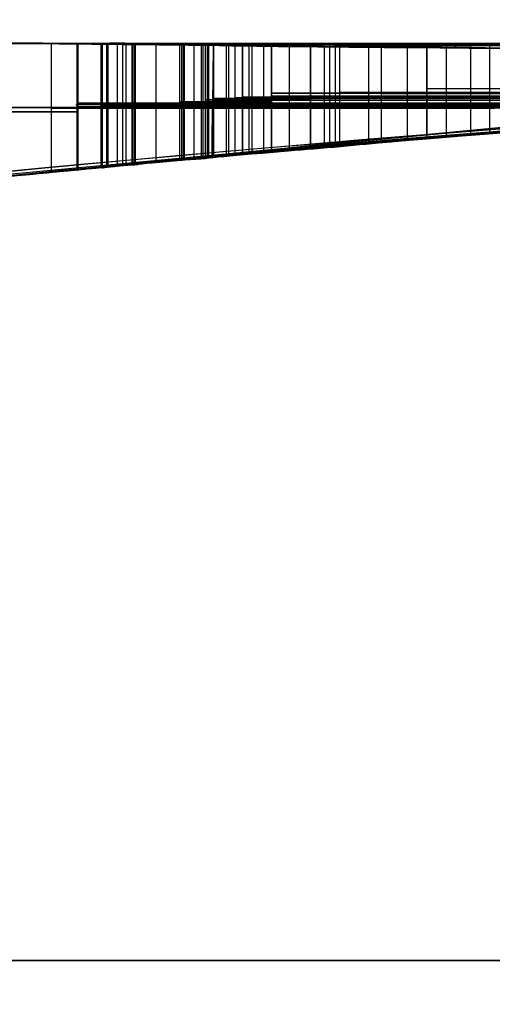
# Model space of a CAD drawing. Header units: millimetres. Extents: x -70 to 70, y -74 to 66.
# Tile 14 of 66: x -15.364 to -15.125, y 9.514 to 10.012. Entities that reach past the tile are written whole.
import ezdxf

# ---------------------------------------------------------------- set-up
doc = ezdxf.new("R2010")
doc.units = ezdxf.units.MM
doc.header["$MEASUREMENT"] = 0
doc.layers.add('Predefinito', color=7, linetype='Continuous', true_color=0x000000)

msp = doc.modelspace()

# ---------------------------------------------------------------- linework, layer by layer
at = {"layer": 'Predefinito', "color": 9, "true_color": 0xc4c4c4}
for p, q in [((-15.16146, 10, 70.90091), (-15.33301, 10, 70.90091)), ((-15.11905, 10, 57.84332), (-15.32066, 10, 57.84332)), ((-15.10755, 10, 69.30845), (-15.30964, 10, 69.30845)), ((-12.75232, 10, 59.35874), (-15.26558, 10, 59.35874)), ((-12.7474, 10, 62.14909), (-15.26547, 10, 62.14909)), ((-12.71722, 10, 68.29885), (-15.26102, 10, 68.29885)), ((-14.84801, 10, 64.05834), (-15.17718, 10, 64.05834))]:
    msp.add_line(p, q, dxfattribs=at)
for centre, radius, end in [((0, -4, 2), 70, 180), ((0, -4, 4), 70, 180), ((0, -4, 3), 70, 270), ((0, -4), 65, 180), ((0, -4, 2), 65, 180), ((0, -4, 1), 65, 270), ((0, -4, 2), 25, 180), ((0, -4), 25, 180), ((0, -4, 1), 25, 270), ((-14, -4, 455.5), 14, 180), ((-14, -4, 215.5), 14, 180), ((-14, -4, 6), 14, 270), ((-14, -4, 335.5), 14, 270), ((-14, -4, 110.75), 14, 270)]:
    msp.add_arc(centre, radius, 90, end, dxfattribs=at)
at = {"layer": 'Predefinito', "color": 9, "true_color": 0xc4c4c4, "extrusion": (0, 1, 0)}
for centre, start, end in [((14, 31.24561, 9.53643), 251.538211, 288.461588), ((14, 25.55439, 9.53643), 71.538413, 108.461789)]:
    msp.add_arc(centre, 5.8, start, end, dxfattribs=at)
at = {"layer": 'Predefinito', "color": 9, "true_color": 0xc4c4c4}
for points, knots in [([(-14, 10, 105.1), (-14.99666, 10.00001, 105.1), (-15.99302, 9.90037, 105.02294), (-17.98557, 9.46207, 104.65583), (-18.98197, 9.13029, 104.3747), (-20.97357, 8.19117, 103.45112), (-21.96925, 7.58186, 102.83857), (-23.45889, 6.34504, 101.12157), (-23.95495, 5.8723, 100.42286), (-24.69453, 5.04066, 98.75645), (-24.94062, 4.74224, 98.10798), (-25.30407, 4.25893, 96.68684), (-25.42467, 4.09261, 96.14931), (-25.59825, 3.83894, 95.0245), (-25.65584, 3.7524, 94.59559), (-25.76153, 3.59055, 93.45426), (-25.8208, 3.5004, 92.6853), (-25.8208, 3.50042, 91.6)], [0, 0, 0, 0, 0.250032, 0.250032, 0.500055, 0.500055, 0.75006, 0.75006, 0.875064, 0.875064, 0.937532, 0.937532, 0.968766, 0.968766, 0.984383, 0.984383, 1, 1, 1, 1]), ([(-25.8208, 3.50042, 91.6), (-25.8208, 3.5004, 90.51421), (-25.76325, 3.59236, 89.73023), (-25.65729, 3.75391, 88.5966), (-25.59968, 3.84026, 88.16903), (-25.42603, 4.09407, 87.04548), (-25.30541, 4.26038, 86.50854), (-24.94188, 4.74314, 85.09009), (-24.69576, 5.0412, 84.44246), (-23.95607, 5.87135, 82.77906), (-23.45994, 6.34317, 82.08129), (-21.97015, 7.57915, 80.36468), (-20.97436, 8.18974, 79.75034), (-18.98256, 9.13022, 78.82531), (-17.98608, 9.46222, 78.54405), (-15.99331, 9.90054, 78.17692), (-14.9968, 10.00001, 78.1), (-14, 10, 78.1)], [-1, -1, -1, -1, -0.984383, -0.984383, -0.968766, -0.968766, -0.937531, -0.937531, -0.875062, -0.875062, -0.75006, -0.75006, -0.500055, -0.500055, -0.25004, -0.25004, 0, 0, 0, 0]), ([(-15.3347, 10, 61.62941), (-15.35139, 10, 61.64439), (-15.42121, 10, 61.66178), (-15.35837, 10, 61.71827), (-15.3347, 10, 61.71761)], [0, 0, 0, 0, 0.486415, 1, 1, 1, 1]), ([(-15.3347, 10, 70.61361), (-15.35676, 10, 70.84341), (-15.32322, 10, 71.12658), (-15.17527, 10, 71.3381), (-15.1583, 10, 71.35841)], [0, 0, 0, 0, 0.897165, 1, 1, 1, 1]), ([(-14.928, 10, 70.27061), (-14.90916, 10, 70.25), (-14.95833, 10, 70.15651), (-15.06472, 10, 70.19182), (-15.17021, 10, 70.1298), (-15.35905, 10, 70.2819), (-15.32168, 10, 70.4779), (-15.3347, 10, 70.61361)], [0, 0, 0, 0, 0.103009, 0.238303, 0.367317, 0.499985, 1, 1, 1, 1]), ([(-15.124, 10, 57.33451), (-15.26616, 10, 57.56448), (-15.39264, 10, 58.00564), (-15.3114, 10, 58.51472), (-15.23406, 10, 58.75241), (-15.18635, 10, 58.86751), (-15.1013, 10, 58.89799), (-15.01739, 10, 58.8942), (-14.931, 10, 58.95179), (-14.88557, 10, 58.86526), (-14.92462, 10, 58.83951), (-14.9378, 10, 58.82901)], [0, 0, 0, 0, 0.414585, 0.66148, 0.778563, 0.802967, 0.846744, 0.901961, 0.939595, 0.973739, 1, 1, 1, 1]), ([(-15.3347, 9.93623, 68.79571), (-15.33594, 9.93611, 68.77704), (-15.33522, 9.93583, 68.75645), (-15.33465, 9.93634, 68.72704), (-15.33265, 9.9366, 68.71836), (-15.19703, 9.94889, 68.72735), (-15.06517, 9.96126, 68.74332), (-14.61217, 9.98845, 68.76605), (-14.29501, 10, 68.77406), (-14, 10, 68.775)], [-1, -1, -1, -1, -0.750031, -0.750031, -0.499817, -0.499817, -0.250043, -0.250043, 0, 0, 0, 0]), ([(-14, 10, 68.775), (-14.02988, 10, 68.77491), (-14.34524, 10, 68.77322), (-14.98453, 10, 68.75509), (-15.33511, 10, 68.71005), (-15.33451, 10, 68.73773), (-15.3359, 10, 68.77759), (-15.3347, 10, 68.79571)], [0, 0, 0, 0, 0.025588, 0.26798, 0.510372, 0.755186, 1, 1, 1, 1]), ([(-15.3347, 10, 68.79571), (-15.31529, 10, 69.08863), (-15.29626, 10, 69.59496), (-15.33356, 10, 69.90026), (-15.30688, 10, 69.89781), (-15.26059, 10, 69.90685), (-15.14069, 10, 69.89811), (-15.04651, 10, 69.89659), (-15.05971, 10, 69.84898), (-15.06126, 10, 69.81978), (-15.07363, 10, 69.70511), (-15.06574, 10, 69.77334), (-15.12649, 10, 69.11172), (-15.11638, 10, 69.09675), (-15.088, 10, 69.08026), (-15.0652, 10, 69.07991)], [0, 0, 0, 0, 0.061506, 0.123013, 0.184601, 0.246189, 0.369696, 0.431521, 0.514642, 0.604477, 0.680199, 0.781816, 0.876066, 0.938033, 1, 1, 1, 1]), ([(-15.2661, 10, 65.70621), (-15.3162, 10, 65.69878), (-15.33057, 10, 65.74091), (-15.30222, 10, 65.86197), (-15.33177, 10, 65.97825), (-15.30156, 10, 66.01152), (-15.2661, 10, 66.01001)], [0, 0, 0, 0, 0.249898, 0.499949, 0.749999, 1, 1, 1, 1]), ([(-14.7761, 10, 64.60371), (-14.96207, 10, 64.75877), (-15.15004, 10, 64.96943), (-15.29711, 10, 65.21042), (-15.32, 10, 65.25051)], [0, 0, 0, 0, 0.836993, 1, 1, 1, 1]), ([(-15.2514, 10, 68.15381), (-15.24728, 10, 68.19963), (-15.23896, 10, 68.29617), (-15.32516, 10, 68.39593), (-15.27235, 10, 68.47314), (-15.2514, 10, 68.47231)], [0, 0, 0, 0, 0.40457, 0.815678, 1, 1, 1, 1]), ([(-15.2367, 10, 59.17691), (-15.2767, 10, 59.17492), (-15.28808, 10, 59.21168), (-15.27593, 10, 59.30585), (-15.26361, 10, 59.34817), (-15.2661, 10, 59.36311)], [0, 0, 0, 0, 0.594131, 0.84086, 1, 1, 1, 1]), ([(-15.2367, 10, 61.96751), (-15.26834, 10, 61.96593), (-15.29195, 10, 61.9908), (-15.27451, 10, 62.08624), (-15.26305, 10, 62.136), (-15.2661, 10, 62.15371)], [0, 0, 0, 0, 0.490016, 0.806961, 1, 1, 1, 1]), ([(-15.2661, 10, 62.15371), (-15.26845, 10, 62.16731), (-15.26972, 10, 62.21603), (-15.29348, 10, 62.31043), (-15.26753, 10, 62.33653), (-15.2367, 10, 62.33501)], [0, 0, 0, 0, 0.151286, 0.510821, 1, 1, 1, 1]), ([(-15.2661, 10, 59.36311), (-15.2682, 10, 59.37567), (-15.26793, 10, 59.42328), (-15.29293, 10, 59.51537), (-15.26672, 10, 59.54099), (-15.2367, 10, 59.53951)], [0, 0, 0, 0, 0.143343, 0.511203, 1, 1, 1, 1]), ([(-15.2171, 10, 63.95691), (-15.13668, 10, 64.18413), (-14.98933, 10, 64.41811), (-14.79276, 10, 64.59137), (-14.7761, 10, 64.60371)], [0, 0, 0, 0, 0.920804, 1, 1, 1, 1]), ([(-15.0358, 10, 71.18691), (-15.1707, 10, 71.02893), (-15.22435, 10, 70.62605), (-15.02034, 10, 70.35038), (-14.928, 10, 70.27061)], [0, 0, 0, 0, 0.629965, 1, 1, 1, 1]), ([(-14.9378, 10, 58.82901), (-15.02111, 10, 58.75223), (-15.19945, 10, 58.47971), (-15.19024, 10, 58.02738), (-15.08456, 10, 57.73296), (-15.0309, 10, 57.63341)], [0, 0, 0, 0, 0.266771, 0.733708, 1, 1, 1, 1]), ([(-14.63856, 9.99271, 67.8426), (-14.64034, 9.99263, 67.8426), (-14.64461, 9.98916, 67.84242), (-14.65757, 9.98278, 67.84186), (-14.66631, 9.98351, 67.84148), (-14.69876, 9.98302, 67.84025), (-14.72837, 9.98094, 67.83932), (-14.8345, 9.97533, 67.838), (-14.92891, 9.96949, 67.84092), (-15.12334, 9.95521, 67.84872), (-15.22371, 9.9466, 67.85254), (-15.34766, 9.93512, 67.84289), (-15.37274, 9.9327, 67.83442), (-15.37984, 9.93191, 67.8003), (-15.36459, 9.93341, 67.77337), (-15.33505, 9.93623, 67.74978)], [-1, -1, -1, -1, -0.940185, -0.940185, -0.88037, -0.88037, -0.760782, -0.760782, -0.521659, -0.521659, -0.28255, -0.28255, -0.143262, -0.143262, 0, 0, 0, 0]), ([(-15.33505, 9.93623, 67.74978), (-15.32046, 9.93763, 67.73813), (-15.19028, 9.95034, 67.631), (-14.94235, 9.96856, 67.42039), (-14.85089, 9.97446, 67.34182), (-14.71531, 9.98193, 67.22288), (-14.6704, 9.98438, 67.18306), (-14.60526, 9.98634, 67.12445), (-14.58389, 9.98714, 67.10508), (-14.54265, 9.99169, 67.06736), (-14.52266, 9.99469, 67.0489), (-14.50305, 9.99542, 67.03059)], [-1, -1, -1, -1, -0.499978, -0.499978, -0.250057, -0.250057, -0.125085, -0.125085, -0.062542, -0.062542, 0, 0, 0, 0]), ([(-15.2367, 9.94527, 60.08831), (-15.26186, 9.94304, 60.09061), (-15.29256, 9.94012, 60.07661), (-15.32338, 9.93743, 60.03559), (-15.31803, 9.93789, 60.00913), (-15.30513, 9.93883, 59.95672), (-15.30291, 9.93906, 59.93209), (-15.30611, 9.93898, 59.88265), (-15.31131, 9.93832, 59.85587), (-15.31063, 9.93857, 59.81538), (-15.30684, 9.93892, 59.80424), (-15.2872, 9.94067, 59.79252), (-15.27281, 9.94192, 59.79067), (-15.22818, 9.94582, 59.78826), (-15.19949, 9.94854, 59.78861), (-15.11896, 9.95534, 59.79135), (-15.07098, 9.95912, 59.79673), (-14.9769, 9.966, 59.80844), (-14.93017, 9.96916, 59.81439), (-14.83232, 9.97531, 59.82312), (-14.78196, 9.97821, 59.82638), (-14.67988, 9.98354, 59.83146), (-14.62819, 9.98627, 59.83326), (-14.55064, 9.98874, 59.83545), (-14.52487, 9.9896, 59.83609), (-14.47369, 9.99357, 59.83729), (-14.44833, 9.99604, 59.83785), (-14.42287, 9.99681, 59.83841)], [-1, -1, -1, -1, -0.937233, -0.937233, -0.874466, -0.874466, -0.811694, -0.811694, -0.748922, -0.748922, -0.71769, -0.71769, -0.686457, -0.686457, -0.623992, -0.623992, -0.499175, -0.499175, -0.374348, -0.374348, -0.249541, -0.249541, -0.124736, -0.124736, -0.062368, -0.062368, 0, 0, 0, 0]), ([(-15.2171, 9.94699, 63.95691), (-15.26471, 9.94284, 63.8224), (-15.2768, 9.94161, 63.67575), (-15.25756, 9.9434, 63.38839), (-15.2252, 9.94641, 63.24771), (-15.10016, 9.95683, 62.98626), (-15.00429, 9.96437, 62.86281), (-14.77018, 9.9786, 62.67523), (-14.63424, 9.99067, 62.61218), (-14.49179, 9.99568, 62.60449)], [-1, -1, -1, -1, -0.749903, -0.749903, -0.499831, -0.499831, -0.249915, -0.249915, 0, 0, 0, 0]), ([(-14.5163, 9.99524, 65.9561), (-14.53384, 9.99459, 65.95669), (-14.55819, 9.99159, 65.95796), (-14.61682, 9.98575, 65.96149), (-14.65123, 9.98445, 65.96377), (-14.76366, 9.98032, 65.97158), (-14.85041, 9.97439, 65.97808), (-15.10028, 9.9577, 65.99722), (-15.25313, 9.94381, 66.00954), (-15.26682, 9.94257, 66.01004)], [-1, -1, -1, -1, -0.875261, -0.875261, -0.750355, -0.750355, -0.500293, -0.500293, 0, 0, 0, 0]), ([(-15.2661, 9.94263, 65.70621), (-15.24124, 9.94489, 65.70989), (-15.08737, 9.95861, 65.72248), (-14.84137, 9.97502, 65.74063), (-14.75666, 9.97944, 65.74656), (-14.6117, 9.98594, 65.75583), (-14.55175, 9.99396, 65.75916), (-14.51863, 9.99519, 65.76001)], [-1, -1, -1, -1, -0.499824, -0.499824, -0.249819, -0.249819, 0, 0, 0, 0]), ([(-15.2514, 9.94396, 68.15381), (-15.25482, 9.94365, 68.14581), (-15.25631, 9.94363, 68.13682), (-15.25205, 9.944, 68.1194), (-15.24683, 9.94439, 68.11125), (-15.2256, 9.94599, 68.09676), (-15.20567, 9.94762, 68.09937), (-15.15541, 9.95243, 68.10797), (-15.12159, 9.95504, 68.11221), (-15.01877, 9.96305, 68.11977), (-14.94908, 9.96796, 68.12002), (-14.811, 9.97665, 68.12543), (-14.74228, 9.98067, 68.12922), (-14.63924, 9.98544, 68.13412), (-14.60487, 9.98597, 68.13562), (-14.53625, 9.99029, 68.13796), (-14.50208, 9.99494, 68.13879), (-14.46755, 9.9961, 68.1391)], [-1, -1, -1, -1, -0.968764, -0.968764, -0.937528, -0.937528, -0.875055, -0.875055, -0.750002, -0.750002, -0.499964, -0.499964, -0.249924, -0.249924, -0.124908, -0.124908, 0, 0, 0, 0]), ([(-14.52124, 9.99515, 64.75561), (-14.65201, 9.99028, 64.86538), (-14.77627, 9.98014, 64.98285), (-15.00171, 9.96336, 65.23862), (-15.10418, 9.95674, 65.37583), (-15.2024, 9.94827, 65.51511)], [-1, -1, -1, -1, -0.500008, -0.500008, 0, 0, 0, 0]), ([(-14.51618, 9.99524, 71.67202), (-14.5464, 9.99413, 71.67134), (-14.57619, 9.98929, 71.67017), (-14.63609, 9.98437, 71.66364), (-14.66608, 9.98391, 71.6583), (-14.75521, 9.98021, 71.63665), (-14.81349, 9.97641, 71.61473), (-14.98043, 9.96607, 71.53085), (-15.08106, 9.95841, 71.45084), (-15.1583, 9.952, 71.35841)], [-1, -1, -1, -1, -0.875183, -0.875183, -0.750144, -0.750144, -0.500094, -0.500094, 0, 0, 0, 0]), ([(-14.73703, 9.9903, 62.31542), (-14.74558, 9.98985, 62.31575), (-14.75557, 9.9886, 62.31609), (-14.7785, 9.98415, 62.31685), (-14.79141, 9.98045, 62.31725), (-14.82032, 9.97434, 62.31817), (-14.83632, 9.97398, 62.31868), (-14.87148, 9.97365, 62.31983), (-14.89057, 9.9717, 62.32048), (-14.99402, 9.9644, 62.32411), (-15.10199, 9.95722, 62.32835), (-15.2367, 9.94527, 62.33501)], [-1, -1, -1, -1, -0.875246, -0.875246, -0.750586, -0.750586, -0.625616, -0.625616, -0.500524, -0.500524, 0, 0, 0, 0]), ([(-15.2367, 9.94527, 61.96751), (-15.10199, 9.95722, 61.97419), (-14.99394, 9.96424, 61.97843), (-14.89044, 9.97177, 61.98205), (-14.87133, 9.97326, 61.98269), (-14.83617, 9.97371, 61.98384), (-14.82016, 9.9746, 61.98434), (-14.79127, 9.98057, 61.98526), (-14.77837, 9.98417, 61.98566), (-14.75545, 9.98859, 61.98642), (-14.74547, 9.98985, 61.98676), (-14.73692, 9.9903, 61.9871)], [-1, -1, -1, -1, -0.499453, -0.499453, -0.374373, -0.374373, -0.249429, -0.249429, -0.124793, -0.124793, 0, 0, 0, 0]), ([(-15.2367, 9.94527, 59.17691), (-15.1047, 9.95698, 59.18346), (-14.99882, 9.96381, 59.18771), (-14.89739, 9.97134, 59.19138), (-14.87864, 9.97253, 59.19203), (-14.84419, 9.97306, 59.1932), (-14.82851, 9.97451, 59.19371), (-14.80019, 9.98073, 59.19464), (-14.78753, 9.98416, 59.19506), (-14.76505, 9.98839, 59.19582), (-14.75525, 9.98959, 59.19617), (-14.74686, 9.99004, 59.19649)], [-1, -1, -1, -1, -0.499419, -0.499419, -0.374339, -0.374339, -0.249427, -0.249427, -0.124791, -0.124791, 0, 0, 0, 0]), ([(-14.74695, 9.99003, 59.51992), (-14.75534, 9.98959, 59.52025), (-14.76514, 9.98842, 59.52059), (-14.78763, 9.98422, 59.52135), (-14.80031, 9.98076, 59.52177), (-14.82864, 9.97435, 59.5227), (-14.84432, 9.97319, 59.52322), (-14.87877, 9.97298, 59.5244), (-14.89749, 9.97126, 59.52505), (-14.99889, 9.964, 59.52873), (-15.1047, 9.95698, 59.53299), (-15.2367, 9.94527, 59.53951)], [-1, -1, -1, -1, -0.875248, -0.875248, -0.750582, -0.750582, -0.625653, -0.625653, -0.500556, -0.500556, 0, 0, 0, 0]), ([(-14.7761, 9.97847, 64.60371), (-14.8024, 9.97701, 64.58424), (-14.82623, 9.97554, 64.56165), (-14.87325, 9.97261, 64.51578), (-14.89598, 9.97115, 64.49193), (-14.96173, 9.9668, 64.41795), (-15.0023, 9.96394, 64.36538), (-15.11343, 9.95576, 64.20027), (-15.17341, 9.95081, 64.08035), (-15.2171, 9.94699, 63.95691)], [-1, -1, -1, -1, -0.874999, -0.874999, -0.749998, -0.749998, -0.499998, -0.499998, 0, 0, 0, 0]), ([(-15.2514, 9.97261, 68.15381), (-15.25391, 9.97261, 68.14793), (-15.2581, 9.97261, 68.13099), (-15.24302, 9.97261, 68.10131), (-15.20927, 9.97261, 68.09834), (-15.10736, 9.97261, 68.11796), (-14.99498, 9.97261, 68.11853), (-14.89244, 9.97261, 68.12223), (-14.87524, 9.97261, 68.12292)], [0.0278005, 0.0278005, 0.0278005, 0.0278005, 0.0473037, 0.0795091, 0.1141396, 0.1409976, 0.4005343, 0.4529301, 0.4529301, 0.4529301, 0.4529301]), ([(-14.928, 9.97481, 70.27061), (-15.02034, 9.97481, 70.35038), (-15.22435, 9.97481, 70.62605), (-15.1707, 9.97481, 71.02893), (-15.0358, 9.97481, 71.18691)], [0.1060372, 0.1060372, 0.1060372, 0.1060372, 0.39809, 0.8952939, 0.8952939, 0.8952939, 0.8952939]), ([(-15.0309, 9.97477, 57.63341), (-15.08456, 9.97477, 57.73296), (-15.19024, 9.97477, 58.02738), (-15.19945, 9.97477, 58.47971), (-15.02111, 9.97477, 58.75223), (-14.9378, 9.97477, 58.82901)], [0.0843063, 0.0843063, 0.0843063, 0.0843063, 0.3057569, 0.6940645, 0.9159134, 0.9159134, 0.9159134, 0.9159134]), ([(-14.95086, 9.96767, 67.84169), (-15.06155, 9.96767, 67.84586), (-15.24063, 9.96767, 67.85543), (-15.40497, 9.96767, 67.83576), (-15.3615, 9.96767, 67.77092), (-15.3347, 9.96767, 67.74951)], [0.37872, 0.37872, 0.37872, 0.37872, 0.6270469, 0.74241, 0.8575846, 0.8575846, 0.8575846, 0.8575846]), ([(-15.1583, 9.96767, 71.35841), (-15.17527, 9.96767, 71.3381), (-15.32322, 9.96767, 71.12658), (-15.35676, 9.96767, 70.84341), (-15.3347, 9.96767, 70.61361)], [0.1262834, 0.1262834, 0.1262834, 0.1262834, 0.2033304, 0.8755142, 0.8755142, 0.8755142, 0.8755142]), ([(-14.9378, 9.96855, 58.82901), (-14.92214, 9.96961, 58.84148), (-14.90192, 9.97092, 58.85558), (-14.90247, 9.97088, 58.89834), (-14.91856, 9.96991, 58.92302), (-14.95452, 9.96753, 58.93364), (-14.9751, 9.96603, 58.92235), (-15.01582, 9.9631, 58.90425), (-15.03554, 9.96165, 58.89987), (-15.09456, 9.95717, 58.89193), (-15.13978, 9.95354, 58.88938), (-15.18895, 9.94989, 58.85416), (-15.19911, 9.94892, 58.83646), (-15.21495, 9.94727, 58.79804), (-15.22227, 9.94659, 58.77867), (-15.28582, 9.94087, 58.60501), (-15.32357, 9.9373, 58.4473), (-15.35638, 9.93415, 58.12017), (-15.34655, 9.93514, 57.95242), (-15.27257, 9.94209, 57.62864), (-15.20964, 9.94791, 57.47304), (-15.124, 9.95481, 57.33451)], [-1, -1, -1, -1, -0.968857, -0.968857, -0.937714, -0.937714, -0.906571, -0.906571, -0.875428, -0.875428, -0.812919, -0.812919, -0.781664, -0.781664, -0.750409, -0.750409, -0.50026, -0.50026, -0.250131, -0.250131, 0, 0, 0, 0]), ([(-15.3347, 9.96812, 70.61361), (-15.32168, 9.96812, 70.4779), (-15.35905, 9.96812, 70.2819), (-15.17021, 9.96812, 70.1298), (-15.06472, 9.96812, 70.19182), (-14.98406, 9.96812, 70.16505), (-14.94858, 9.96812, 70.19647), (-14.94537, 9.96812, 70.19976)], [0.1280167, 0.1280167, 0.1280167, 0.1280167, 0.5087014, 0.6097076, 0.7079319, 0.8109382, 0.8217331, 0.8217331, 0.8217331, 0.8217331]), ([(-15.3347, 9.93623, 70.61361), (-15.32166, 9.93748, 70.47771), (-15.35113, 9.93504, 70.32246), (-15.23612, 9.94532, 70.18342), (-15.20561, 9.94801, 70.15845), (-15.1418, 9.9534, 70.14883), (-15.10881, 9.95611, 70.16687), (-15.04011, 9.96143, 70.18002), (-15.00385, 9.96394, 70.16901), (-14.93988, 9.96852, 70.19438), (-14.90499, 9.97074, 70.24543), (-14.928, 9.96921, 70.27061)], [-1, -1, -1, -1, -0.499939, -0.499939, -0.374968, -0.374968, -0.250008, -0.250008, -0.125044, -0.125044, 0, 0, 0, 0]), ([(-14.95536, 9.96743, 58.92878), (-14.97111, 9.96743, 58.92578), (-15.02506, 9.96743, 58.89454), (-15.1013, 9.96743, 58.89799), (-15.18635, 9.96743, 58.86751), (-15.23406, 9.96743, 58.75241), (-15.3114, 9.96743, 58.51472), (-15.39264, 9.96743, 58.00564), (-15.26616, 9.96743, 57.56448), (-15.124, 9.96743, 57.33451)], [0.0896269, 0.0896269, 0.0896269, 0.0896269, 0.1126468, 0.1632101, 0.2032966, 0.2256441, 0.332858, 0.5589425, 0.938583, 0.938583, 0.938583, 0.938583]), ([(-15.3347, 9.96808, 68.79571), (-15.3359, 9.96808, 68.77759), (-15.33451, 9.96808, 68.73773), (-15.33509, 9.96808, 68.71087), (-15.12128, 9.96808, 68.73756), (-14.94485, 9.96808, 68.7487)], [0.0192308, 0.0192308, 0.0192308, 0.0192308, 0.1805513, 0.3418719, 0.4873787, 0.4873787, 0.4873787, 0.4873787]), ([(-15.33573, 9.96921, 67.75032), (-15.33551, 9.96921, 67.75015), (-15.32225, 9.96921, 67.73968), (-15.13696, 9.96921, 67.58711), (-14.92789, 9.96921, 67.40764)], [0, 0, 0, 0, 0.0142503, 0.5484724, 0.5484724, 0.5484724, 0.5484724]), ([(-15.3347, 9.96984, 61.62941), (-15.29974, 9.96984, 61.59801), (-15.1578, 9.96984, 61.47899), (-15.01634, 9.96984, 61.35942), (-14.91144, 9.96984, 61.26945)], [0.1098567, 0.1098567, 0.1098567, 0.1098567, 0.2306829, 0.5860104, 0.5860104, 0.5860104, 0.5860104]), ([(-15.0652, 9.96812, 69.07991), (-15.088, 9.96812, 69.08026), (-15.11638, 9.96812, 69.09675), (-15.12649, 9.96812, 69.11172), (-15.06574, 9.96812, 69.77334), (-15.07363, 9.96812, 69.70511), (-15.06126, 9.96812, 69.81978), (-15.05971, 9.96812, 69.84898), (-15.04651, 9.96812, 69.89659), (-15.14069, 9.96812, 69.89811), (-15.26059, 9.96812, 69.90685), (-15.30688, 9.96812, 69.89781), (-15.33356, 9.96812, 69.90026), (-15.29626, 9.96812, 69.59496), (-15.31529, 9.96812, 69.08863), (-15.3347, 9.96812, 68.79571)], [0.0602061, 0.0602061, 0.0602061, 0.0602061, 0.1173716, 0.1745372, 0.261485, 0.3552286, 0.4250829, 0.507958, 0.5846388, 0.6416726, 0.7556108, 0.8124268, 0.8692428, 0.9259836, 0.9827244, 0.9827244, 0.9827244, 0.9827244]), ([(-15.2367, 9.96953, 60.08831), (-15.26637, 9.96953, 60.09103), (-15.33819, 9.96953, 60.05259), (-15.29429, 9.96953, 59.9476), (-15.3096, 9.96953, 59.87624), (-15.31263, 9.96953, 59.79271), (-15.14536, 9.96953, 59.78247), (-15.03291, 9.96953, 59.80274), (-14.93048, 9.96953, 59.81393), (-14.92319, 9.96953, 59.81469)], [0.0456182, 0.0456182, 0.0456182, 0.0456182, 0.1091755, 0.1677208, 0.2514931, 0.2784697, 0.3227138, 0.5378089, 0.5542078, 0.5542078, 0.5542078, 0.5542078]), ([(-15.26651, 9.96863, 66.01002), (-15.30168, 9.96863, 66.01139), (-15.33173, 9.96863, 65.9781), (-15.30222, 9.96863, 65.86197), (-15.33057, 9.96863, 65.74091), (-15.3162, 9.96863, 65.69878), (-15.2661, 9.96863, 65.70621)], [0.0201615, 0.0201615, 0.0201615, 0.0201615, 0.2596159, 0.5000491, 0.7404823, 0.9807692, 0.9807692, 0.9807692, 0.9807692]), ([(-15.32, 9.96882, 65.25051), (-15.29711, 9.96882, 65.21042), (-15.18659, 9.96882, 65.02932), (-15.05297, 9.96882, 64.86535), (-14.93418, 9.96882, 64.74745)], [0.1158124, 0.1158124, 0.1158124, 0.1158124, 0.2412869, 0.6942643, 0.6942643, 0.6942643, 0.6942643]), ([(-15.2514, 9.96973, 68.47231), (-15.27235, 9.96973, 68.47314), (-15.32516, 9.96973, 68.39593), (-15.23896, 9.96973, 68.29617), (-15.24728, 9.96973, 68.19963), (-15.2514, 9.96973, 68.15381)], [0.0192308, 0.0192308, 0.0192308, 0.0192308, 0.1964632, 0.5917599, 0.9807692, 0.9807692, 0.9807692, 0.9807692]), ([(-15.2661, 9.9705, 59.36311), (-15.26361, 9.9705, 59.34817), (-15.27593, 9.9705, 59.30585), (-15.28808, 9.9705, 59.21168), (-15.2767, 9.9705, 59.17492), (-15.2367, 9.9705, 59.17691)], [0.0192308, 0.0192308, 0.0192308, 0.0192308, 0.1722503, 0.409489, 0.9807692, 0.9807692, 0.9807692, 0.9807692]), ([(-15.2661, 9.97046, 62.15371), (-15.26305, 9.97046, 62.136), (-15.27451, 9.97046, 62.08624), (-15.29195, 9.97046, 61.9908), (-15.26834, 9.97046, 61.96593), (-15.2367, 9.97046, 61.96751)], [0.0192308, 0.0192308, 0.0192308, 0.0192308, 0.2048448, 0.5096005, 0.9807692, 0.9807692, 0.9807692, 0.9807692]), ([(-15.2367, 9.97054, 62.33501), (-15.26753, 9.97054, 62.33653), (-15.29348, 9.97054, 62.31043), (-15.26972, 9.97054, 62.21603), (-15.26845, 9.97054, 62.16731), (-15.2661, 9.97054, 62.15371)], [0.0192308, 0.0192308, 0.0192308, 0.0192308, 0.4895951, 0.8353019, 0.9807692, 0.9807692, 0.9807692, 0.9807692]), ([(-15.2367, 9.97058, 59.53951), (-15.26672, 9.97058, 59.54099), (-15.29293, 9.97058, 59.51537), (-15.26793, 9.97058, 59.42328), (-15.2682, 9.97058, 59.37567), (-15.2661, 9.97058, 59.36311)], [0.0192308, 0.0192308, 0.0192308, 0.0192308, 0.4892282, 0.8429395, 0.9807692, 0.9807692, 0.9807692, 0.9807692]), ([(-15.2171, 9.97154, 63.95691), (-15.26233, 9.97154, 63.82911), (-15.2933, 9.97154, 63.5014), (-15.18485, 9.97154, 63.07978), (-14.97539, 9.97154, 62.83944), (-14.88631, 9.97154, 62.76825)], [0.0664565, 0.0664565, 0.0664565, 0.0664565, 0.2729121, 0.5534056, 0.7179203, 0.7179203, 0.7179203, 0.7179203]), ([(-14.89637, 9.97128, 65.98161), (-15.07445, 9.97128, 65.99514), (-15.24844, 9.97128, 66.00921), (-15.26637, 9.97128, 66.01002), (-15.26649, 9.97128, 66.01002)], [0.3741839, 0.3741839, 0.3741839, 0.3741839, 0.7498846, 0.7525913, 0.7525913, 0.7525913, 0.7525913]), ([(-14.928, 9.96921, 70.27061), (-14.99034, 9.96507, 70.32445), (-15.04497, 9.96111, 70.38841), (-15.12761, 9.95477, 70.5337), (-15.15486, 9.9524, 70.61603), (-15.1863, 9.94954, 70.87581), (-15.14285, 9.95369, 71.06155), (-15.0358, 9.96163, 71.18691)], [-1, -1, -1, -1, -0.749993, -0.749993, -0.499989, -0.499989, 0, 0, 0, 0]), ([(-15.0309, 9.96199, 57.63341), (-15.08127, 9.95827, 57.72685), (-15.11817, 9.95521, 57.82678), (-15.16876, 9.95105, 58.03564), (-15.18287, 9.94994, 58.14483), (-15.17803, 9.95035, 58.36082), (-15.15903, 9.95202, 58.4674), (-15.07753, 9.95854, 58.66585), (-15.01573, 9.96332, 58.75719), (-14.9378, 9.96855, 58.82901)], [-1, -1, -1, -1, -0.749944, -0.749944, -0.49987, -0.49987, -0.249916, -0.249916, 0, 0, 0, 0]), ([(-15.3347, 9.96546, 61.71761), (-15.35837, 9.96546, 61.71827), (-15.42121, 9.96546, 61.66178), (-15.35139, 9.96546, 61.64439), (-15.3347, 9.96546, 61.62941)], [0.0192308, 0.0192308, 0.0192308, 0.0192308, 0.5130626, 0.9807692, 0.9807692, 0.9807692, 0.9807692]), ([(-15.0652, 9.95942, 69.07991), (-15.08817, 9.95767, 69.08026), (-15.10239, 9.95647, 69.08862), (-15.11943, 9.95512, 69.10117), (-15.12219, 9.95495, 69.10589), (-15.10915, 9.956, 69.31137), (-15.07764, 9.95846, 69.64515), (-15.0677, 9.95924, 69.76385), (-15.0695, 9.95909, 69.74233), (-15.06095, 9.95974, 69.82543), (-15.05987, 9.96057, 69.83987), (-15.05379, 9.96038, 69.87204), (-15.05282, 9.96007, 69.88338), (-15.0712, 9.95853, 69.89641), (-15.09184, 9.95731, 69.89724), (-15.16444, 9.95169, 69.89997), (-15.22543, 9.94679, 69.90445), (-15.28133, 9.94149, 69.90263), (-15.29351, 9.94011, 69.90034), (-15.31458, 9.93813, 69.89859), (-15.32416, 9.9372, 69.90175), (-15.32191, 9.9375, 69.80555), (-15.30913, 9.93866, 69.70551), (-15.30549, 9.939, 69.34936), (-15.31506, 9.93811, 69.09219), (-15.3347, 9.93623, 68.79571)], [-1, -1, -1, -1, -0.937268, -0.937268, -0.874536, -0.874536, -0.749242, -0.749242, -0.623933, -0.623933, -0.498563, -0.498563, -0.435916, -0.435916, -0.373269, -0.373269, -0.248704, -0.248704, -0.186465, -0.186465, -0.124225, -0.124225, -0.062113, -0.062113, 0, 0, 0, 0]), ([(-15.1583, 9.952, 71.35841), (-15.19953, 9.94858, 71.30906), (-15.23139, 9.94573, 71.25235), (-15.28324, 9.94113, 71.13366), (-15.30253, 9.93936, 71.07087), (-15.34307, 9.93557, 70.87747), (-15.34701, 9.93505, 70.74184), (-15.3347, 9.93623, 70.61361)], [-1, -1, -1, -1, -0.750076, -0.750076, -0.500062, -0.500062, 0, 0, 0, 0]), ([(-15.26682, 9.94257, 66.01004), (-15.30194, 9.93938, 66.0113), (-15.31683, 9.93792, 65.99454), (-15.32183, 9.93744, 65.93902), (-15.31201, 9.93836, 65.90028), (-15.31173, 9.93843, 65.82128), (-15.32115, 9.93726, 65.78103), (-15.32336, 9.93707, 65.71979), (-15.31616, 9.93809, 65.69879), (-15.2661, 9.94263, 65.70621)], [-1, -1, -1, -1, -0.749941, -0.749941, -0.499941, -0.499941, -0.24994, -0.24994, 0, 0, 0, 0]), ([(-15.2514, 9.94396, 68.47231), (-15.2798, 9.94141, 68.47344), (-15.29828, 9.93968, 68.43257), (-15.29843, 9.93966, 68.37528), (-15.28426, 9.94097, 68.34905), (-15.26512, 9.94266, 68.30915), (-15.2592, 9.9432, 68.29574), (-15.25148, 9.94396, 68.26813), (-15.24933, 9.94415, 68.25402), (-15.24631, 9.94443, 68.21123), (-15.24886, 9.94419, 68.18213), (-15.2514, 9.94396, 68.15381)], [-1, -1, -1, -1, -0.750003, -0.750003, -0.499992, -0.499992, -0.374995, -0.374995, -0.249998, -0.249998, 0, 0, 0, 0]), ([(-15.2661, 9.94263, 62.15371), (-15.2607, 9.94312, 62.12233), (-15.27164, 9.94213, 62.09098), (-15.28155, 9.94122, 62.04395), (-15.28399, 9.941, 62.02827), (-15.28305, 9.94108, 62.00475), (-15.28169, 9.94121, 61.99691), (-15.27686, 9.94165, 61.98535), (-15.2757, 9.94176, 61.98163), (-15.27028, 9.94225, 61.97607), (-15.26784, 9.94247, 61.97421), (-15.26091, 9.9431, 61.9705), (-15.27661, 9.94173, 61.96552), (-15.2367, 9.94527, 61.96751)], [-1, -1, -1, -1, -0.496878, -0.496878, -0.245285, -0.245285, -0.119485, -0.119485, -0.059743, -0.059743, -0.029871, -0.029871, 0, 0, 0, 0]), ([(-15.2367, 9.94527, 62.33501), (-15.26821, 9.94248, 62.33656), (-15.28312, 9.94146, 62.3208), (-15.28155, 9.94126, 62.26902), (-15.27723, 9.94141, 62.24721), (-15.27192, 9.94179, 62.21244), (-15.27043, 9.94195, 62.2005), (-15.26863, 9.94228, 62.17675), (-15.26804, 9.94246, 62.16494), (-15.2661, 9.94263, 62.15371)], [-1, -1, -1, -1, -0.500015, -0.500015, -0.250007, -0.250007, -0.125004, -0.125004, 0, 0, 0, 0]), ([(-15.2661, 9.94263, 59.36311), (-15.26414, 9.94281, 59.35137), (-15.2667, 9.9426, 59.33862), (-15.27266, 9.94206, 59.31328), (-15.27545, 9.94179, 59.30082), (-15.28128, 9.94126, 59.26534), (-15.28291, 9.94109, 59.2442), (-15.28139, 9.94122, 59.19336), (-15.27036, 9.94229, 59.17523), (-15.2367, 9.94527, 59.17691)], [-1, -1, -1, -1, -0.875005, -0.875005, -0.750009, -0.750009, -0.500013, -0.500013, 0, 0, 0, 0]), ([(-15.2367, 9.94527, 59.53951), (-15.26741, 9.94255, 59.54102), (-15.28233, 9.94121, 59.52569), (-15.28043, 9.94131, 59.47545), (-15.27596, 9.94161, 59.45429), (-15.27081, 9.94194, 59.42046), (-15.2694, 9.94206, 59.40883), (-15.26811, 9.94232, 59.38562), (-15.26793, 9.94247, 59.37407), (-15.2661, 9.94263, 59.36311)], [-1, -1, -1, -1, -0.499983, -0.499983, -0.249989, -0.249989, -0.124994, -0.124994, 0, 0, 0, 0]), ([(-15.3347, 9.93623, 61.71761), (-15.35775, 9.93403, 61.71825), (-15.38894, 9.93093, 61.69077), (-15.38719, 9.93118, 61.65335), (-15.35185, 9.93459, 61.64481), (-15.3347, 9.93623, 61.62941)], [-1, -1, -1, -1, -0.500002, -0.500002, 0, 0, 0, 0])]:
    msp.add_open_spline(points, degree=3, knots=knots, dxfattribs=at)
for points, degree in [([(-14, 10, 50.45), (-14.778, 10, 50.45005), (-15.44267, 9.937, 50.30413), (-16.00118, 9.85622, 50.10659)], 3), ([(-16.00118, 9.85622, 25.19341), (-15.44267, 9.937, 24.99587), (-14.778, 10, 24.84995), (-14, 10, 24.85)], 3), ([(-15.33505, 10, 67.74978), (-15.34837, 10.00012, 67.76042), (-15.36748, 10.00029, 67.78201), (-15.38021, 10.00038, 67.81179), (-15.3715, 10.00026, 67.83231), (-15.33704, 9.99989, 67.84391), (-15.28056, 9.9993, 67.84836), (-15.21255, 9.9986, 67.84989), (-15.13268, 9.99778, 67.84879), (-15.04211, 9.99686, 67.84558), (-14.94385, 9.99585, 67.84133), (-14.84294, 9.99482, 67.83829), (-14.74845, 9.99385, 67.83873), (-14.66909, 9.99303, 67.84114), (-14.64499, 9.99278, 67.8426), (-14.63856, 9.99271, 67.8426)], 3), ([(-15.34791, 9.93496, 58.11408), (-15.34791, 9.96748, 58.11408), (-15.34791, 10, 58.11408)], 2), ([(-14.50305, 9.99542, 67.03059), (-14.64134, 9.99621, 67.1598), (-14.87388, 9.99749, 67.36267), (-15.2318, 9.99945, 67.66555), (-15.31765, 9.99991, 67.73588), (-15.33505, 10, 67.74978)], 3), ([(-15.33505, 9.93623, 67.74978), (-15.33505, 9.96812, 67.74978), (-15.33505, 10, 67.74978)], 2), ([(-15.33496, 9.93607, 68.74307), (-15.33496, 9.96803, 68.74307), (-15.33496, 10, 68.74307)], 2), ([(-15.3347, 10, 61.71761), (-15.25568, 9.99911, 61.7154), (-15.09987, 9.99737, 61.71206), (-14.87291, 9.99482, 61.70856), (-14.72599, 9.99317, 61.70943), (-14.65387, 9.99236, 61.70781)], 3), ([(-14.64369, 9.9926, 61.03651), (-14.72356, 9.99347, 61.10718), (-14.88187, 9.99517, 61.24459), (-15.11204, 9.99763, 61.44158), (-15.26332, 9.99922, 61.56531), (-15.3347, 10, 61.62941)], 3), ([(-15.3347, 10, 68.79571), (-15.3347, 9.96812, 68.79571), (-15.3347, 9.93623, 68.79571)], 2), ([(-15.3347, 10, 61.71761), (-15.3347, 9.96812, 61.71761), (-15.3347, 9.93623, 61.71761)], 2), ([(-15.3347, 10, 61.62941), (-15.3347, 9.96812, 61.62941), (-15.3347, 9.93623, 61.62941)], 2), ([(-15.3347, 9.93623, 70.61361), (-15.3347, 9.96812, 70.61361), (-15.3347, 10, 70.61361)], 2), ([(-15.3347, 9.93623, 68.79571), (-15.3347, 9.96812, 68.79571), (-15.3347, 10, 68.79571)], 2), ([(-15.3347, 9.93623, 61.62941), (-15.3347, 9.96812, 61.62941), (-15.3347, 10, 61.62941)], 2), ([(-15.3347, 9.93623, 67.74951), (-15.3347, 9.96812, 67.74951), (-15.3347, 10, 67.74951)], 2), ([(-15.3347, 9.93638, 67.74951), (-15.3347, 9.96819, 67.74951), (-15.3347, 10, 67.74951)], 2), ([(-15.3229, 9.93736, 69.84889), (-15.3229, 9.96868, 69.84889), (-15.3229, 10, 69.84889)], 2), ([(-15.32225, 9.93716, 65.75053), (-15.32225, 9.96858, 65.75053), (-15.32225, 10, 65.75053)], 2), ([(-14.42287, 9.99681, 59.83841), (-14.45564, 9.99692, 59.83768), (-14.51849, 9.99715, 59.83631), (-14.60668, 9.99746, 59.83396), (-14.68832, 9.99775, 59.83104), (-14.76324, 9.99801, 59.8274), (-14.83153, 9.99825, 59.82299), (-14.89344, 9.99847, 59.81785), (-14.9493, 9.99867, 59.81201), (-14.99961, 9.99884, 59.80564), (-15.04639, 9.999, 59.79972), (-15.09082, 9.99915, 59.79481), (-15.13357, 9.9993, 59.79127), (-15.17513, 9.99945, 59.78917), (-15.21554, 9.99959, 59.78872), (-15.25567, 9.99974, 59.78916), (-15.29256, 9.99988, 59.793), (-15.31112, 9.99996, 59.80834), (-15.31114, 9.99999, 59.84026), (-15.30743, 10.00002, 59.87502), (-15.30383, 10.00005, 59.9106), (-15.30292, 10.00009, 59.95022), (-15.31627, 10.00019, 59.99865), (-15.32274, 10.00026, 60.04273), (-15.28737, 10.00017, 60.07918), (-15.25592, 10.00007, 60.09007), (-15.2367, 10, 60.08831)], 3), ([(-15.32, 10, 65.25051), (-15.28725, 10, 65.3413), (-15.24751, 10, 65.42978), (-15.2024, 10, 65.51511)], 3), ([(-15.32, 10, 65.25051), (-15.32, 9.96882, 65.25051), (-15.32, 9.93763, 65.25051)], 2), ([(-15.32, 9.93763, 65.25051), (-15.32, 9.96882, 65.25051), (-15.32, 10, 65.25051)], 2), ([(-15.31929, 9.93769, 65.96719), (-15.31929, 9.96884, 65.96719), (-15.31929, 10, 65.96719)], 2), ([(-15.31462, 9.9382, 60.04456), (-15.31462, 9.9691, 60.04456), (-15.31462, 10, 60.04456)], 2), ([(-15.31187, 9.93839, 65.86117), (-15.31187, 9.9692, 65.86117), (-15.31187, 10, 65.86117)], 2), ([(-15.31024, 9.93849, 59.84486), (-15.31024, 9.96925, 59.84486), (-15.31024, 10, 59.84486)], 2), ([(-15.30723, 9.93884, 69.51924), (-15.30723, 9.96942, 69.51924), (-15.30723, 10, 69.51924)], 2), ([(-15.30698, 9.93868, 59.9626), (-15.30698, 9.96934, 59.9626), (-15.30698, 10, 59.9626)], 2), ([(-15.30612, 9.939, 59.80716), (-15.30612, 9.9695, 59.80716), (-15.30612, 10, 59.80716)], 2), ([(-15.30555, 9.93898, 69.89935), (-15.30555, 9.96949, 69.89935), (-15.30555, 10, 69.89935)], 2), ([(-15.29507, 9.93997, 68.42705), (-15.29507, 9.96999, 68.42705), (-15.29507, 10, 68.42705)], 2), ([(-15.28312, 9.94108, 62.01536), (-15.28312, 9.97054, 62.01536), (-15.28312, 10, 62.01536)], 2), ([(-15.28212, 9.94134, 62.28849), (-15.28212, 9.97067, 62.28849), (-15.28212, 10, 62.28849)], 2), ([(-15.282, 9.94118, 59.24805), (-15.282, 9.97059, 59.24805), (-15.282, 10, 59.24805)], 2), ([(-15.28198, 9.94117, 58.59259), (-15.28198, 9.97059, 58.59259), (-15.28198, 10, 58.59259)], 2), ([(-15.28113, 9.94128, 59.49441), (-15.28113, 9.97064, 59.49441), (-15.28113, 10, 59.49441)], 2), ([(-15.2808, 9.94127, 67.84751), (-15.2808, 9.97064, 67.84751), (-15.2808, 10, 67.84751)], 2), ([(-15.2759, 9.94174, 68.72221), (-15.2759, 9.97087, 68.72221), (-15.2759, 10, 68.72221)], 2), ([(-14.49179, 9.99568, 62.60449), (-14.58046, 9.99581, 62.60929), (-14.75241, 9.99616, 62.65843), (-15.01984, 9.99703, 62.86716), (-15.21914, 9.99808, 63.18189), (-15.28916, 9.99921, 63.6), (-15.25854, 9.99976, 63.83981), (-15.2171, 10, 63.95691)], 3), ([(-15.27213, 9.9421, 59.31561), (-15.27213, 9.97105, 59.31561), (-15.27213, 10, 59.31561)], 2), ([(-15.27136, 9.94234, 62.09848), (-15.27136, 9.97117, 62.09848), (-15.27136, 10, 62.09848)], 2), ([(-15.27015, 9.94201, 62.19612), (-15.27015, 9.971, 62.19612), (-15.27015, 10, 62.19612)], 2), ([(-15.26908, 9.94213, 59.40233), (-15.26908, 9.97107, 59.40233), (-15.26908, 10, 59.40233)], 2), ([(-15.26845, 9.94239, 63.55348), (-15.26845, 9.97119, 63.55348), (-15.26845, 9.99999, 63.55348)], 2), ([(-15.26682, 9.94257, 66.01004), (-15.26682, 9.96173, 66.01004), (-15.2661, 9.98083, 66.01001), (-15.2661, 10, 66.01001)], 3), ([(-15.2661, 10, 66.01001), (-15.23067, 9.99978, 66.00832), (-14.65484, 9.99612, 65.96075), (-14.5163, 9.99524, 65.9561)], 3), ([(-14.51863, 9.99519, 65.76001), (-14.59578, 9.99569, 65.75823), (-14.75639, 9.99672, 65.74673), (-15.13767, 9.99917, 65.71834), (-15.23563, 9.9998, 65.71072), (-15.2661, 10, 65.70621)], 3), ([(-15.2661, 9.94263, 59.36311), (-15.2661, 9.97132, 59.36311), (-15.2661, 10, 59.36311)], 2), ([(-15.2661, 10, 62.15371), (-15.2661, 9.97132, 62.15371), (-15.2661, 9.94263, 62.15371)], 2), ([(-15.2661, 10, 65.70621), (-15.2661, 9.97132, 65.70621), (-15.2661, 9.94263, 65.70621)], 2), ([(-15.2661, 9.94293, 69.90311), (-15.2661, 9.97147, 69.90311), (-15.2661, 10, 69.90311)], 2), ([(-15.2661, 9.94263, 59.36311), (-15.2661, 9.97132, 59.36311), (-15.2661, 10, 59.36311)], 2), ([(-15.2661, 9.94263, 62.15371), (-15.2661, 9.97132, 62.15371), (-15.2661, 10, 62.15371)], 2), ([(-15.2661, 9.94263, 62.15371), (-15.2661, 9.97132, 62.15371), (-15.2661, 10, 62.15371)], 2), ([(-15.2661, 9.94263, 66.01001), (-15.2661, 9.97132, 66.01001), (-15.2661, 10, 66.01001)], 2), ([(-15.2661, 10, 66.01001), (-15.2661, 10, 66.01001), (-15.2661, 10, 66.01001)], 2), ([(-15.2661, 9.94263, 65.70621), (-15.2661, 9.97132, 65.70621), (-15.2661, 10, 65.70621)], 2), ([(-15.25944, 9.94324, 70.21161), (-15.25944, 9.97162, 70.21161), (-15.25944, 10, 70.21161)], 2), ([(-15.25837, 9.94329, 68.29166), (-15.25837, 9.97164, 68.29166), (-15.25837, 10, 68.29166)], 2), ([(-14.46755, 9.9961, 68.1391), (-14.49818, 9.99625, 68.13883), (-14.55744, 9.99654, 68.13747), (-14.63934, 9.99695, 68.13418), (-14.71523, 9.99733, 68.13048), (-14.78571, 9.99768, 68.12691), (-14.85126, 9.998, 68.12384), (-14.91222, 9.99831, 68.12143), (-14.96887, 9.99859, 68.11991), (-15.0214, 9.99885, 68.1184), (-15.06991, 9.99909, 68.11614), (-15.11436, 9.99931, 68.11269), (-15.15533, 9.99952, 68.10809), (-15.1915, 9.9997, 68.10146), (-15.22913, 9.99988, 68.09665), (-15.25572, 10.00002, 68.1189), (-15.25687, 10.00003, 68.14101), (-15.2514, 10, 68.15381)], 3), ([(-15.25519, 9.94371, 68.13503), (-15.25519, 9.97186, 68.13503), (-15.25519, 10, 68.13503)], 2), ([(-15.2514, 10, 68.47231), (-15.16294, 9.99955, 68.46877), (-14.98727, 9.99865, 68.46288), (-14.72767, 9.99733, 68.45649), (-14.55699, 9.99646, 68.45435), (-14.47187, 9.99602, 68.4527)], 3), ([(-15.2514, 9.94396, 68.15381), (-15.2514, 9.97198, 68.15381), (-15.2514, 10, 68.15381)], 2), ([(-15.2514, 10, 68.47231), (-15.2514, 9.97198, 68.47231), (-15.2514, 9.94396, 68.47231)], 2), ([(-15.2514, 9.94396, 68.47231), (-15.2514, 9.97198, 68.47231), (-15.2514, 10, 68.47231)], 2), ([(-15.2514, 9.94396, 68.15381), (-15.2514, 9.97198, 68.15381), (-15.2514, 10, 68.15381)], 2), ([(-15.24808, 9.94427, 65.13266), (-15.24808, 9.97213, 65.13266), (-15.24808, 10, 65.13266)], 2), ([(-15.2465, 9.94423, 59.78941), (-15.2465, 9.97212, 59.78941), (-15.2465, 10, 59.78941)], 2), ([(-15.24056, 9.94487, 68.10699), (-15.24056, 9.97243, 68.10699), (-15.24056, 10, 68.10699)], 2), ([(-15.2367, 10, 59.53951), (-15.15145, 9.99826, 59.5353), (-15.00146, 9.99521, 59.5287), (-14.83713, 9.99187, 59.5229), (-14.76995, 9.9905, 59.52081), (-14.74695, 9.99003, 59.51992)], 3), ([(-14.74686, 9.99004, 59.19649), (-14.76992, 9.99051, 59.19559), (-14.83715, 9.99187, 59.19351), (-15.00145, 9.99521, 59.18775), (-15.15145, 9.99827, 59.18114), (-15.2367, 10, 59.17691)], 3), ([(-15.2367, 10, 60.08831), (-15.14819, 9.99965, 60.08019), (-14.96987, 9.99895, 60.06586), (-14.69835, 9.99788, 60.04863), (-14.5153, 9.99716, 60.03902), (-14.42317, 9.9968, 60.0344)], 3), ([(-15.2367, 10, 62.33501), (-15.14975, 9.99831, 62.33071), (-14.99676, 9.99534, 62.32406), (-14.82917, 9.99209, 62.31836), (-14.76058, 9.99075, 62.31633), (-14.73703, 9.9903, 62.31542)], 3), ([(-14.73692, 9.9903, 61.9871), (-14.76054, 9.99076, 61.98617), (-14.82919, 9.99209, 61.98415), (-14.99675, 9.99534, 61.97848), (-15.14975, 9.99831, 61.97182), (-15.2367, 10, 61.96751)], 3), ([(-15.2367, 10, 59.53951), (-15.2367, 9.97264, 59.53951), (-15.2367, 9.94527, 59.53951)], 2), ([(-15.2367, 9.94527, 59.17691), (-15.2367, 9.97264, 59.17691), (-15.2367, 10, 59.17691)], 2), ([(-15.2367, 10, 60.08831), (-15.2367, 9.97264, 60.08831), (-15.2367, 9.94527, 60.08831)], 2), ([(-15.2367, 10, 62.33501), (-15.2367, 9.97264, 62.33501), (-15.2367, 9.94527, 62.33501)], 2), ([(-15.2367, 9.94527, 61.96751), (-15.2367, 9.97264, 61.96751), (-15.2367, 10, 61.96751)], 2), ([(-15.2367, 9.94527, 59.53951), (-15.2367, 9.97264, 59.53951), (-15.2367, 10, 59.53951)], 2), ([(-15.2367, 9.94527, 59.17691), (-15.2367, 9.97264, 59.17691), (-15.2367, 10, 59.17691)], 2), ([(-15.2367, 9.94527, 62.33501), (-15.2367, 9.97264, 62.33501), (-15.2367, 10, 62.33501)], 2), ([(-15.2367, 9.94527, 61.96751), (-15.2367, 9.97264, 61.96751), (-15.2367, 10, 61.96751)], 2), ([(-15.22773, 9.946, 61.53757), (-15.22773, 9.97306, 61.53757), (-15.22773, 10.00011, 61.53757)], 2), ([(-15.2171, 10, 63.95691), (-15.2171, 9.9735, 63.95691), (-15.2171, 9.94699, 63.95691)], 2), ([(-15.2171, 9.94699, 63.95691), (-15.2171, 9.9735, 63.95691), (-15.2171, 10, 63.95691)], 2), ([(-15.20995, 9.94779, 58.81003), (-15.20995, 9.9739, 58.81003), (-15.20995, 10, 58.81003)], 2), ([(-15.2073, 9.94751, 68.09991), (-15.2073, 9.97376, 68.09991), (-15.2073, 10, 68.09991)], 2), ([(-15.20449, 9.94807, 71.29384), (-15.20449, 9.97403, 71.29384), (-15.20449, 10, 71.29384)], 2), ([(-15.2024, 10, 65.51511), (-15.1334, 9.99943, 65.41727), (-14.99445, 9.99832, 65.22827), (-14.77425, 9.99674, 64.97878), (-14.60744, 9.99568, 64.82797), (-14.52124, 9.99515, 64.75561)], 3), ([(-15.2024, 10, 65.51511), (-15.2024, 9.97413, 65.51511), (-15.2024, 9.94827, 65.51511)], 2), ([(-15.18757, 9.94995, 58.8522), (-15.18757, 9.97497, 58.8522), (-15.18757, 10, 58.8522)], 2), ([(-15.18119, 9.94996, 68.10359), (-15.18119, 9.97498, 68.10359), (-15.18119, 10, 68.10359)], 2), ([(-15.1681, 9.95118, 70.15301), (-15.1681, 9.97559, 70.15301), (-15.1681, 10, 70.15301)], 2), ([(-15.1583, 10, 71.35841), (-15.10242, 9.99947, 71.42528), (-14.9776, 9.9984, 71.53535), (-14.75173, 9.99672, 71.64935), (-14.59663, 9.99573, 71.6702), (-14.51618, 9.99524, 71.67202)], 3), ([(-15.1583, 10, 71.35841), (-15.1583, 9.976, 71.35841), (-15.1583, 9.952, 71.35841)], 2), ([(-15.1583, 9.952, 71.35841), (-15.1583, 9.976, 71.35841), (-15.1583, 10, 71.35841)], 2), ([(-15.14827, 9.95273, 57.95172), (-15.14827, 9.97637, 57.95172), (-15.14827, 10, 57.95172)], 2), ([(-15.13604, 9.95399, 70.57181), (-15.13604, 9.977, 70.57181), (-15.13604, 10, 70.57181)], 2), ([(-15.12633, 9.95463, 58.54621), (-15.12633, 9.97732, 58.54621), (-15.12633, 10, 58.54621)], 2), ([(-15.3347, 9.93623, 61.62941), (-15.11464, 9.95972, 61.43171), (-14.86685, 9.97991, 61.23419), (-14.64369, 9.9926, 61.03651)], 3), ([(-14.65387, 9.99236, 61.70781), (-14.88117, 9.97919, 61.71108), (-15.1082, 9.96048, 61.71434), (-15.3347, 9.93623, 61.71761)], 3), ([(-14.47187, 9.99602, 68.4527), (-14.7394, 9.98564, 68.4579), (-15.00441, 9.96739, 68.46242), (-15.2514, 9.94396, 68.47231)], 3), ([(-14.42317, 9.9968, 60.0344), (-14.73159, 9.98627, 60.04987), (-15.00371, 9.96685, 60.06694), (-15.2367, 9.94527, 60.08831)], 3), ([(-15.32, 9.93763, 65.25051), (-15.17958, 9.95093, 65.00456), (-14.99835, 9.96613, 64.78903), (-14.7761, 9.97847, 64.60371)], 3), ([(-15.2661, 9.97244, 65.70621), (-15.23914, 9.97244, 65.7102), (-15.05873, 9.97244, 65.72483), (-14.8788, 9.97244, 65.73786)], 3), ([(-14.86847, 9.97291, 68.46011), (-14.99615, 9.97291, 68.46323), (-15.1238, 9.97291, 68.4672), (-15.2514, 9.97291, 68.47231)], 3), ([(-14.82778, 9.97496, 59.52267), (-14.91375, 9.97496, 59.52552), (-15.04827, 9.97496, 59.5302), (-15.2367, 9.97496, 59.53951)], 3), ([(-15.2367, 9.97496, 59.17691), (-15.04873, 9.97496, 59.18624), (-14.9144, 9.97496, 59.19088), (-14.82841, 9.97496, 59.19372)], 3), ([(-14.82185, 9.9749, 62.31822), (-14.90963, 9.9749, 62.32102), (-15.04614, 9.9749, 62.32559), (-15.2367, 9.9749, 62.33501)], 3), ([(-15.2367, 9.9749, 61.96751), (-15.04671, 9.9749, 61.97694), (-14.91043, 9.9749, 61.98148), (-14.82263, 9.9749, 61.98427)], 3), ([(-14.86481, 9.97338, 60.05939), (-14.98889, 9.97338, 60.06755), (-15.11288, 9.97338, 60.07695), (-15.2367, 9.97338, 60.08831)], 3), ([(-14.85903, 9.9735, 64.52957), (-15.01911, 9.9735, 64.37037), (-15.14213, 9.9735, 64.16875), (-15.2171, 9.9735, 63.95691)], 3), ([(-14.84223, 9.97527, 65.05885), (-14.9737, 9.97527, 65.20123), (-15.09074, 9.97527, 65.35676), (-15.2024, 9.97527, 65.51511)], 3), ([(-14.79999, 9.97711, 71.61781), (-14.9385, 9.97711, 71.56293), (-15.06538, 9.97711, 71.46962), (-15.1583, 9.97711, 71.35841)], 3), ([(-14.90215, 9.9699, 61.70961), (-15.04636, 9.9699, 61.711), (-15.19055, 9.9699, 61.71359), (-15.3347, 9.9699, 61.71761)], 3), ([(-15.2024, 9.96882, 65.51511), (-15.24751, 9.96882, 65.42978), (-15.28725, 9.96882, 65.3413), (-15.32, 9.96882, 65.25051)], 3), ([(-15.2024, 9.94827, 65.51511), (-15.24751, 9.94438, 65.42978), (-15.28725, 9.94073, 65.3413), (-15.32, 9.93763, 65.25051)], 3)]:
    msp.add_open_spline(points, degree=degree, dxfattribs=at)

doc.saveas('drawing.dxf')
